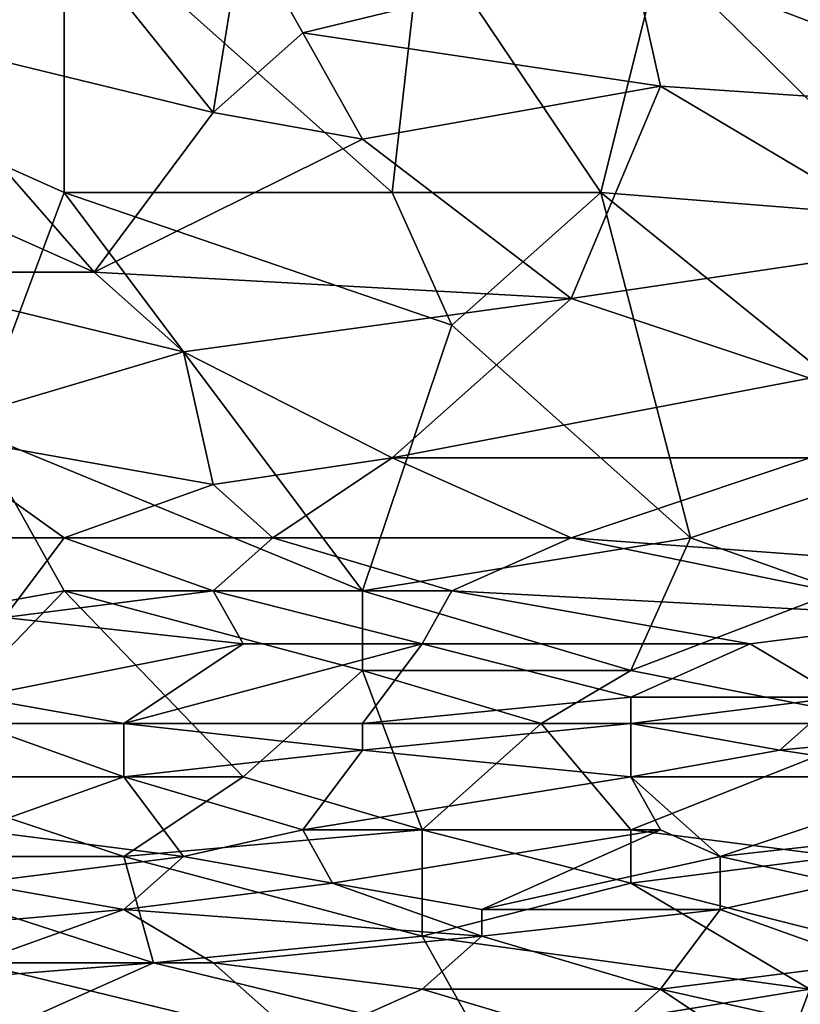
# Model space of a CAD drawing. Extents: x -1.05 to 1.05, y -0.36 to 0.36.
# Tile 107 of 226: x -0.23 to -0.08, y -0.26 to -0.07. Entities that reach past the tile are written whole.
import ezdxf

# ---------------------------------------------------------------- set-up
doc = ezdxf.new("R2010")
doc.units = 0

msp = doc.modelspace()

# ---------------------------------------------------------------- linework, layer by layer
for points in [[(-0.06325, -0.07305, 0.26111), (-0.10933, -0.05765, 0.26107), (-0.12661, -0.01145, 0.26094)], [(-0.06325, -0.07305, 0.26111), (-0.12661, -0.01145, 0.26094), (-0.05174, -0.03199, 0.26104)], [(-0.25907, -0.08845, 0.26105), (-0.28787, -0.02685, 0.26096), (-0.22451, -0.04739, 0.26101)], [(-0.22451, -0.10385, 0.26111), (-0.25907, -0.08845, 0.26105), (-0.22451, -0.04739, 0.26101)], [(-0.22451, -0.10385, 0.26111), (-0.22451, -0.04739, 0.26101), (-0.16116, -0.10385, 0.26114)], [(-0.22451, -0.04739, 0.26101), (-0.1554, -0.05252, 0.26105), (-0.16116, -0.10385, 0.26114)], [(-0.25907, -0.07305, 0.41811), (-0.22451, -0.05252, 0.41739), (-0.27635, -0.05765, 0.41751)], [(-0.25907, -0.07305, 0.41811), (-0.19572, -0.08845, 0.41868), (-0.22451, -0.05252, 0.41739)], [(-0.19572, -0.08845, 0.41868), (-0.18996, -0.05252, 0.41743), (-0.22451, -0.05252, 0.41739)], [(-0.19572, -0.08845, 0.41868), (-0.17844, -0.07305, 0.41824), (-0.18996, -0.05252, 0.41743)], [(-0.17844, -0.07305, 0.41824), (-0.11509, -0.05765, 0.41777), (-0.18996, -0.05252, 0.41743)], [(-0.16116, -0.10385, 0.26114), (-0.1554, -0.05252, 0.26105), (-0.12085, -0.10385, 0.26116)], [(-0.12085, -0.10385, 0.26116), (-0.1554, -0.05252, 0.26105), (-0.10933, -0.05765, 0.26107)], [(-0.17844, -0.07305, 0.41824), (-0.10933, -0.08332, 0.41869), (-0.11509, -0.05765, 0.41777)], [(-0.12085, -0.10385, 0.26116), (-0.10933, -0.05765, 0.26107), (-0.05749, -0.10898, 0.26119)], [(-0.10933, -0.08332, 0.41869), (-0.03446, -0.08845, 0.41893), (-0.11509, -0.05765, 0.41777)], [(-0.03446, -0.08845, 0.41893), (-0.04022, -0.06792, 0.41828), (-0.11509, -0.05765, 0.41777)], [(-0.05749, -0.10898, 0.26119), (-0.10933, -0.05765, 0.26107), (-0.06325, -0.07305, 0.26111)], [(-0.27635, -0.09358, 0.41866), (-0.21875, -0.11925, 0.41934), (-0.25907, -0.07305, 0.41811)], [(-0.25907, -0.07305, 0.41811), (-0.21875, -0.11925, 0.41934), (-0.19572, -0.08845, 0.41868)], [(-0.16692, -0.09358, 0.41886), (-0.17844, -0.07305, 0.41824), (-0.19572, -0.08845, 0.41868)], [(-0.10933, -0.08332, 0.41869), (-0.17844, -0.07305, 0.41824), (-0.16692, -0.09358, 0.41886)], [(-0.12661, -0.12438, 0.41952), (-0.10933, -0.08332, 0.41869), (-0.16692, -0.09358, 0.41886)], [(-0.12661, -0.12438, 0.41952), (-0.05749, -0.11412, 0.41942), (-0.10933, -0.08332, 0.41869)], [(-0.05749, -0.11412, 0.41942), (-0.03446, -0.08845, 0.41893), (-0.10933, -0.08332, 0.41869)], [(-0.24179, -0.15005, 0.26135), (-0.25907, -0.08845, 0.26105), (-0.22451, -0.10385, 0.26111)], [(-0.21875, -0.11925, 0.41934), (-0.16692, -0.09358, 0.41886), (-0.19572, -0.08845, 0.41868)], [(-0.21875, -0.11925, 0.41934), (-0.27635, -0.09358, 0.41866), (-0.26483, -0.11925, 0.41926)], [(-0.12661, -0.12438, 0.41952), (-0.16692, -0.09358, 0.41886), (-0.21875, -0.11925, 0.41934)], [(-0.24179, -0.15005, 0.26135), (-0.22451, -0.10385, 0.26111), (-0.16692, -0.18085, 0.26161)], [(-0.14964, -0.12952, 0.26126), (-0.22451, -0.10385, 0.26111), (-0.16116, -0.10385, 0.26114)], [(-0.16692, -0.18085, 0.26161), (-0.22451, -0.10385, 0.26111), (-0.14964, -0.12952, 0.26126)], [(-0.14964, -0.12952, 0.26126), (-0.16116, -0.10385, 0.26114), (-0.12085, -0.10385, 0.26116)], [(-0.14964, -0.12952, 0.26126), (-0.12085, -0.10385, 0.26116), (-0.10357, -0.17058, 0.26154)], [(-0.05749, -0.15518, 0.2614), (-0.12085, -0.10385, 0.26116), (-0.05749, -0.10898, 0.26119)], [(-0.10357, -0.17058, 0.26154), (-0.12085, -0.10385, 0.26116), (-0.05749, -0.15518, 0.2614)], [(-0.08053, -0.13978, 0.41969), (-0.05749, -0.11412, 0.41942), (-0.12661, -0.12438, 0.41952)], [(-0.25331, -0.15005, 0.41963), (-0.20148, -0.13465, 0.4196), (-0.26483, -0.11925, 0.41926)], [(-0.20148, -0.13465, 0.4196), (-0.21875, -0.11925, 0.41934), (-0.26483, -0.11925, 0.41926)], [(-0.20148, -0.13465, 0.4196), (-0.12661, -0.12438, 0.41952), (-0.21875, -0.11925, 0.41934)], [(-0.20148, -0.13465, 0.4196), (-0.16116, -0.15518, 0.41968), (-0.12661, -0.12438, 0.41952)], [(-0.16116, -0.15518, 0.41968), (-0.08053, -0.13978, 0.41969), (-0.12661, -0.12438, 0.41952)], [(-0.16692, -0.18085, 0.26161), (-0.14964, -0.12952, 0.26126), (-0.10357, -0.17058, 0.26154)], [(-0.25331, -0.15005, 0.41963), (-0.19572, -0.16032, 0.41966), (-0.20148, -0.13465, 0.4196)], [(-0.19572, -0.16032, 0.41966), (-0.16116, -0.15518, 0.41968), (-0.20148, -0.13465, 0.4196)], [(-0.16116, -0.15518, 0.41968), (-0.08053, -0.15518, 0.41968), (-0.08053, -0.13978, 0.41969)], [(-0.22451, -0.17058, 0.41958), (-0.25331, -0.15005, 0.41963), (-0.27635, -0.17058, 0.41955)], [(-0.25331, -0.18598, 0.26166), (-0.24179, -0.15005, 0.26135), (-0.22451, -0.18085, 0.2616)], [(-0.22451, -0.17058, 0.41958), (-0.19572, -0.16032, 0.41966), (-0.25331, -0.15005, 0.41963)], [(-0.22451, -0.18085, 0.2616), (-0.24179, -0.15005, 0.26135), (-0.16692, -0.18085, 0.26161)], [(-0.1842, -0.17058, 0.41955), (-0.16116, -0.15518, 0.41968), (-0.19572, -0.16032, 0.41966)], [(-0.1842, -0.17058, 0.41955), (-0.12661, -0.17058, 0.41952), (-0.16116, -0.15518, 0.41968)], [(-0.12661, -0.17058, 0.41952), (-0.08053, -0.15518, 0.41968), (-0.16116, -0.15518, 0.41968)], [(-0.12661, -0.17058, 0.41952), (-0.05749, -0.17571, 0.41938), (-0.08053, -0.15518, 0.41968)], [(-0.10357, -0.17058, 0.26154), (-0.05749, -0.15518, 0.2614), (-0.07477, -0.18085, 0.2616)], [(-0.22451, -0.17058, 0.41958), (-0.1842, -0.17058, 0.41955), (-0.19572, -0.16032, 0.41966)], [(-0.27635, -0.17058, 0.41955), (-0.23603, -0.18598, 0.41921), (-0.22451, -0.17058, 0.41958)], [(-0.23603, -0.18598, 0.41921), (-0.19572, -0.18085, 0.41933), (-0.22451, -0.17058, 0.41958)], [(-0.19572, -0.18085, 0.41933), (-0.1842, -0.17058, 0.41955), (-0.22451, -0.17058, 0.41958)], [(-0.19572, -0.18085, 0.41933), (-0.14964, -0.18085, 0.41929), (-0.1842, -0.17058, 0.41955)], [(-0.14964, -0.18085, 0.41929), (-0.12661, -0.17058, 0.41952), (-0.1842, -0.17058, 0.41955)], [(-0.11509, -0.19625, 0.26178), (-0.16692, -0.18085, 0.26161), (-0.10357, -0.17058, 0.26154)], [(-0.14964, -0.18085, 0.41929), (-0.05174, -0.18598, 0.41904), (-0.12661, -0.17058, 0.41952)], [(-0.05174, -0.18598, 0.41904), (-0.05749, -0.17571, 0.41938), (-0.12661, -0.17058, 0.41952)], [(-0.11509, -0.19625, 0.26178), (-0.10357, -0.17058, 0.26154), (-0.07477, -0.18085, 0.2616)], [(-0.25907, -0.21678, 0.26221), (-0.22451, -0.18085, 0.2616), (-0.18996, -0.21678, 0.26222)], [(-0.25907, -0.21678, 0.26221), (-0.25331, -0.18598, 0.26166), (-0.22451, -0.18085, 0.2616)], [(-0.18996, -0.19111, 0.41894), (-0.19572, -0.18085, 0.41933), (-0.23603, -0.18598, 0.41921)], [(-0.22451, -0.18085, 0.2616), (-0.16692, -0.18085, 0.26161), (-0.16692, -0.19625, 0.26178)], [(-0.18996, -0.21678, 0.26222), (-0.22451, -0.18085, 0.2616), (-0.16692, -0.19625, 0.26178)], [(-0.18996, -0.19111, 0.41894), (-0.1554, -0.19111, 0.41889), (-0.19572, -0.18085, 0.41933)], [(-0.1554, -0.19111, 0.41889), (-0.14964, -0.18085, 0.41929), (-0.19572, -0.18085, 0.41933)], [(-0.16692, -0.19625, 0.26178), (-0.16692, -0.18085, 0.26161), (-0.11509, -0.19625, 0.26178)], [(-0.1554, -0.19111, 0.41889), (-0.09205, -0.19111, 0.41884), (-0.14964, -0.18085, 0.41929)], [(-0.09205, -0.19111, 0.41884), (-0.05174, -0.18598, 0.41904), (-0.14964, -0.18085, 0.41929)], [(-0.06325, -0.20651, 0.26196), (-0.11509, -0.19625, 0.26178), (-0.07477, -0.18085, 0.2616)], [(-0.24179, -0.20138, 0.41846), (-0.18996, -0.19111, 0.41894), (-0.23603, -0.18598, 0.41921)], [(-0.07477, -0.20138, 0.41815), (-0.05174, -0.18598, 0.41904), (-0.09205, -0.19111, 0.41884)], [(-0.24179, -0.20138, 0.41846), (-0.21299, -0.20651, 0.41795), (-0.18996, -0.19111, 0.41894)], [(-0.21299, -0.20651, 0.41795), (-0.16692, -0.20651, 0.41782), (-0.1554, -0.19111, 0.41889)], [(-0.21299, -0.20651, 0.41795), (-0.1554, -0.19111, 0.41889), (-0.18996, -0.19111, 0.41894)], [(-0.16692, -0.20651, 0.41782), (-0.11509, -0.20138, 0.4182), (-0.1554, -0.19111, 0.41889)], [(-0.1554, -0.19111, 0.41889), (-0.11509, -0.20138, 0.4182), (-0.09205, -0.19111, 0.41884)], [(-0.11509, -0.20138, 0.4182), (-0.07477, -0.20138, 0.41815), (-0.09205, -0.19111, 0.41884)], [(-0.18996, -0.21678, 0.26222), (-0.16692, -0.19625, 0.26178), (-0.1554, -0.22705, 0.26254)], [(-0.16692, -0.19625, 0.26178), (-0.11509, -0.19625, 0.26178), (-0.13237, -0.20651, 0.26197)], [(-0.1554, -0.22705, 0.26254), (-0.16692, -0.19625, 0.26178), (-0.13237, -0.20651, 0.26197)], [(-0.13237, -0.20651, 0.26197), (-0.11509, -0.19625, 0.26178), (-0.06325, -0.20651, 0.26196)], [(-0.24179, -0.20651, 0.41806), (-0.21299, -0.20651, 0.41795), (-0.24179, -0.20138, 0.41846)], [(-0.11509, -0.20651, 0.41772), (-0.11509, -0.20138, 0.4182), (-0.16692, -0.20651, 0.41782)], [(-0.11509, -0.20651, 0.41772), (-0.07477, -0.20138, 0.41815), (-0.11509, -0.20138, 0.4182)], [(-0.08629, -0.21165, 0.41708), (-0.07477, -0.20138, 0.41815), (-0.11509, -0.20651, 0.41772)], [(-0.08629, -0.21165, 0.41708), (-0.03446, -0.20651, 0.41763), (-0.07477, -0.20138, 0.41815)], [(-0.25331, -0.21678, 0.41698), (-0.21299, -0.21678, 0.4168), (-0.24179, -0.20651, 0.41806)], [(-0.24179, -0.20651, 0.41806), (-0.21299, -0.21678, 0.4168), (-0.21299, -0.20651, 0.41795)], [(-0.16692, -0.21165, 0.41727), (-0.16692, -0.20651, 0.41782), (-0.21299, -0.20651, 0.41795)], [(-0.21299, -0.21678, 0.4168), (-0.16692, -0.21165, 0.41727), (-0.21299, -0.20651, 0.41795)], [(-0.11509, -0.21678, 0.41653), (-0.11509, -0.20651, 0.41772), (-0.16692, -0.21165, 0.41727)], [(-0.16692, -0.21165, 0.41727), (-0.11509, -0.20651, 0.41772), (-0.16692, -0.20651, 0.41782)], [(-0.11509, -0.22705, 0.26254), (-0.1554, -0.22705, 0.26254), (-0.13237, -0.20651, 0.26197)], [(-0.11509, -0.22705, 0.26254), (-0.13237, -0.20651, 0.26197), (-0.06325, -0.20651, 0.26196)], [(-0.11509, -0.21678, 0.41653), (-0.08629, -0.21165, 0.41708), (-0.11509, -0.20651, 0.41772)], [(-0.11509, -0.22705, 0.26254), (-0.06325, -0.20651, 0.26196), (-0.07477, -0.23218, 0.26275)], [(-0.05174, -0.21678, 0.41637), (-0.03446, -0.20651, 0.41763), (-0.08629, -0.21165, 0.41708)], [(-0.16692, -0.21165, 0.41727), (-0.21299, -0.21678, 0.4168), (-0.17844, -0.22705, 0.41519)], [(-0.11509, -0.21678, 0.41653), (-0.16692, -0.21165, 0.41727), (-0.17844, -0.22705, 0.41519)], [(-0.05174, -0.21678, 0.41637), (-0.08629, -0.21165, 0.41708), (-0.11509, -0.21678, 0.41653)], [(-0.27059, -0.23218, 0.26274), (-0.25907, -0.21678, 0.26221), (-0.21299, -0.23218, 0.26273)], [(-0.21299, -0.23218, 0.26273), (-0.25907, -0.21678, 0.26221), (-0.18996, -0.21678, 0.26222)], [(-0.25331, -0.21678, 0.41698), (-0.24179, -0.22705, 0.41554), (-0.21299, -0.21678, 0.4168)], [(-0.24179, -0.22705, 0.41554), (-0.20148, -0.23218, 0.41445), (-0.21299, -0.21678, 0.4168)], [(-0.21299, -0.23218, 0.26273), (-0.18996, -0.21678, 0.26222), (-0.1554, -0.22705, 0.26254)], [(-0.20148, -0.23218, 0.41445), (-0.17844, -0.22705, 0.41519), (-0.21299, -0.21678, 0.4168)], [(-0.10933, -0.22705, 0.415), (-0.11509, -0.21678, 0.41653), (-0.17844, -0.22705, 0.41519)], [(-0.10933, -0.22705, 0.415), (-0.09781, -0.23218, 0.41408), (-0.11509, -0.21678, 0.41653)], [(-0.09781, -0.23218, 0.41408), (-0.05174, -0.21678, 0.41637), (-0.11509, -0.21678, 0.41653)], [(-0.09781, -0.23218, 0.41408), (-0.05174, -0.22705, 0.4148), (-0.05174, -0.21678, 0.41637)], [(-0.24179, -0.23731, 0.41378), (-0.20148, -0.23218, 0.41445), (-0.24179, -0.22705, 0.41554)], [(-0.21299, -0.23218, 0.26273), (-0.1554, -0.22705, 0.26254), (-0.1554, -0.24758, 0.26344)], [(-0.20148, -0.23218, 0.41445), (-0.17268, -0.23731, 0.41338), (-0.17844, -0.22705, 0.41519)], [(-0.17268, -0.23731, 0.41338), (-0.10933, -0.22705, 0.415), (-0.17844, -0.22705, 0.41519)], [(-0.14388, -0.24245, 0.41229), (-0.10933, -0.22705, 0.415), (-0.17268, -0.23731, 0.41338)], [(-0.11509, -0.23731, 0.26295), (-0.1554, -0.24758, 0.26344), (-0.1554, -0.22705, 0.26254)], [(-0.11509, -0.23731, 0.26295), (-0.1554, -0.22705, 0.26254), (-0.11509, -0.22705, 0.26254)], [(-0.14388, -0.24245, 0.41229), (-0.09781, -0.23218, 0.41408), (-0.10933, -0.22705, 0.415)], [(-0.11509, -0.23731, 0.26295), (-0.11509, -0.22705, 0.26254), (-0.07477, -0.23218, 0.26275)], [(-0.09781, -0.23218, 0.41408), (-0.07477, -0.23731, 0.41304), (-0.05174, -0.22705, 0.4148)], [(-0.27059, -0.23218, 0.26274), (-0.21299, -0.23218, 0.26273), (-0.20724, -0.25271, 0.2637)], [(-0.20724, -0.25271, 0.2637), (-0.27059, -0.25785, 0.264), (-0.27059, -0.23218, 0.26274)], [(-0.21299, -0.24245, 0.41258), (-0.20148, -0.23218, 0.41445), (-0.24179, -0.23731, 0.41378)], [(-0.21299, -0.24245, 0.41258), (-0.17268, -0.23731, 0.41338), (-0.20148, -0.23218, 0.41445)], [(-0.20724, -0.25271, 0.2637), (-0.21299, -0.23218, 0.26273), (-0.1554, -0.24758, 0.26344)], [(-0.14388, -0.24245, 0.41229), (-0.09781, -0.24245, 0.41211), (-0.09781, -0.23218, 0.41408)], [(-0.07477, -0.24758, 0.26344), (-0.11509, -0.23731, 0.26295), (-0.07477, -0.23218, 0.26275)], [(-0.09781, -0.24245, 0.41211), (-0.07477, -0.23731, 0.41304), (-0.09781, -0.23218, 0.41408)], [(-0.27059, -0.24758, 0.41189), (-0.21299, -0.24245, 0.41258), (-0.24179, -0.23731, 0.41378)], [(-0.21299, -0.24245, 0.41258), (-0.14388, -0.24758, 0.41119), (-0.17268, -0.23731, 0.41338)], [(-0.14388, -0.24758, 0.41119), (-0.14388, -0.24245, 0.41229), (-0.17268, -0.23731, 0.41338)], [(-0.08053, -0.25785, 0.26404), (-0.1554, -0.24758, 0.26344), (-0.11509, -0.23731, 0.26295)], [(-0.08053, -0.25785, 0.26404), (-0.11509, -0.23731, 0.26295), (-0.07477, -0.24758, 0.26344)], [(-0.07477, -0.23731, 0.41304), (-0.09781, -0.24245, 0.41211), (-0.06901, -0.25271, 0.40978)], [(-0.24179, -0.25271, 0.4106), (-0.21299, -0.24245, 0.41258), (-0.27059, -0.24758, 0.41189)], [(-0.24179, -0.25271, 0.4106), (-0.19572, -0.25271, 0.4103), (-0.21299, -0.24245, 0.41258)], [(-0.21299, -0.24245, 0.41258), (-0.19572, -0.25271, 0.4103), (-0.14388, -0.24758, 0.41119)], [(-0.10933, -0.25785, 0.40868), (-0.09781, -0.24245, 0.41211), (-0.14388, -0.24758, 0.41119)], [(-0.09781, -0.24245, 0.41211), (-0.14388, -0.24245, 0.41229), (-0.14388, -0.24758, 0.41119)], [(-0.10933, -0.25785, 0.40868), (-0.06901, -0.25271, 0.40978), (-0.09781, -0.24245, 0.41211)], [(-0.20724, -0.25271, 0.2637), (-0.1554, -0.24758, 0.26344), (-0.14388, -0.26811, 0.26467)], [(-0.19572, -0.25271, 0.4103), (-0.1554, -0.25785, 0.4089), (-0.14388, -0.24758, 0.41119)], [(-0.1554, -0.25785, 0.4089), (-0.10933, -0.25785, 0.40868), (-0.14388, -0.24758, 0.41119)], [(-0.1554, -0.24758, 0.26344), (-0.08053, -0.25785, 0.26404), (-0.14388, -0.26811, 0.26467)], [(-0.27059, -0.25785, 0.264), (-0.20724, -0.25271, 0.2637), (-0.24179, -0.26811, 0.26464)], [(-0.24755, -0.26811, 0.40711), (-0.17844, -0.26811, 0.40659), (-0.24179, -0.25271, 0.4106)], [(-0.24179, -0.26811, 0.26464), (-0.20724, -0.25271, 0.2637), (-0.14388, -0.26811, 0.26467)], [(-0.17844, -0.26811, 0.40659), (-0.19572, -0.25271, 0.4103), (-0.24179, -0.25271, 0.4106)], [(-0.19572, -0.25271, 0.4103), (-0.17844, -0.26811, 0.40659), (-0.1554, -0.25785, 0.4089)], [(-0.10933, -0.25785, 0.40868), (-0.06325, -0.26811, 0.40601), (-0.06901, -0.25271, 0.40978)], [(-0.17844, -0.26811, 0.40659), (-0.12085, -0.26811, 0.40623), (-0.1554, -0.25785, 0.4089)], [(-0.12085, -0.26811, 0.40623), (-0.10933, -0.25785, 0.40868), (-0.1554, -0.25785, 0.4089)], [(-0.08629, -0.27324, 0.26511), (-0.14388, -0.26811, 0.26467), (-0.08053, -0.25785, 0.26404)], [(-0.12085, -0.26811, 0.40623), (-0.08629, -0.27324, 0.40476), (-0.10933, -0.25785, 0.40868)], [(-0.08629, -0.27324, 0.40476), (-0.06325, -0.26811, 0.40601), (-0.10933, -0.25785, 0.40868)], [(-0.08629, -0.27324, 0.26511), (-0.08053, -0.25785, 0.26404), (-0.03446, -0.26811, 0.2647)]]:
    msp.add_3dface(points)

doc.saveas('drawing.dxf')
